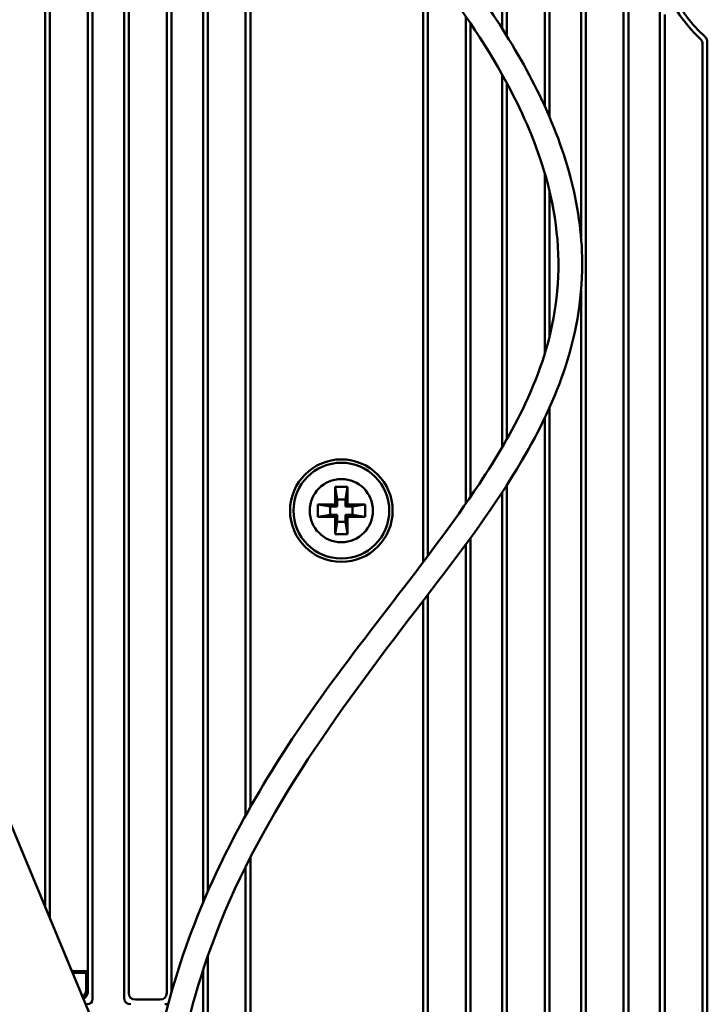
# Model space of a CAD drawing. Header units: millimetres. Extents: x 0 to 5104, y -184 to 1188.
# Tile 84 of 221: x 596 to 639, y 895 to 958. Entities that reach past the tile are written whole.
import ezdxf

# ---------------------------------------------------------------- set-up
doc = ezdxf.new("R2010")
doc.units = ezdxf.units.MM
doc.header["$LTSCALE"] = 2
doc.layers.add('Sichtbar (ISO)', color=7, linetype='Continuous', lineweight=50)

msp = doc.modelspace()

# ---------------------------------------------------------------- linework, layer by layer
at = {"layer": 'Sichtbar (ISO)'}
for p, q in [((626.169, 957.091), (626.169, 1070.552)), ((626.469, 956.613), (626.469, 1070.552)), ((628.869, 1070.552), (628.869, 952.164)), ((629.169, 1070.552), (629.169, 951.484)), ((631.169, 943.837), (631.169, 984.117)), ((631.469, 888.94), (631.469, 983.679)), ((633.869, 980.375), (633.869, 888.94)), ((634.169, 979.963), (634.169, 888.94)), ((597.215, 978.983), (597.215, 901.413)), ((597.515, 978.598), (597.515, 900.692)), ((600.215, 895.594), (600.215, 978.777)), ((599.915, 897.34), (599.915, 978.516)), ((602.215, 977.755), (602.215, 895.664)), ((602.515, 977.605), (602.515, 895.964)), ((604.915, 895.964), (604.915, 976.405)), ((605.215, 896.027), (605.215, 976.287)), ((607.215, 976.234), (607.215, 901.682)), ((607.515, 975.934), (607.515, 902.378)), ((609.915, 973.534), (609.915, 907.207)), ((610.215, 973.234), (610.215, 907.743)), ((621.169, 923.269), (621.169, 961.478)), ((621.469, 923.668), (621.469, 961.099)), ((636.169, 888.94), (636.169, 959.111)), ((636.469, 888.94), (636.469, 957.979)), ((623.869, 957.85), (623.869, 926.978)), ((624.169, 957.41), (624.169, 927.413)), ((638.869, 956.11), (638.869, 888.94)), ((639.169, 956.24), (639.169, 888.94)), ((626.169, 930.539), (626.169, 954.17)), ((626.469, 931.06), (626.469, 953.622)), ((628.869, 947.92), (628.869, 936.486)), ((629.169, 946.803), (629.169, 937.558)), ((631.169, 888.94), (631.169, 940.473)), ((629.169, 933.06), (629.169, 888.94)), ((628.869, 932.414), (628.869, 888.94)), ((584.456, 932.066), (603.444, 886.448)), ((615.58, 928.03), (615.721, 927.23)), ((615.58, 928.03), (616.38, 928.03)), ((615.58, 926.93), (615.58, 928.03)), ((616.38, 928.03), (616.239, 927.23)), ((616.38, 928.03), (616.38, 926.93)), ((626.469, 888.94), (626.469, 928.163)), ((626.169, 888.94), (626.169, 927.7)), ((614.48, 926.93), (615.58, 926.93)), ((614.48, 926.93), (615.28, 926.789)), ((614.48, 926.13), (614.48, 926.93)), ((615.721, 926.789), (615.28, 926.789)), ((615.28, 926.789), (615.28, 926.271)), ((615.721, 926.789), (615.58, 926.93)), ((615.721, 927.23), (616.239, 927.23)), ((615.721, 926.789), (615.721, 927.23)), ((616.239, 927.23), (616.239, 926.789)), ((616.38, 926.93), (616.239, 926.789)), ((616.68, 926.789), (616.239, 926.789)), ((616.38, 926.93), (617.48, 926.93)), ((617.48, 926.93), (616.68, 926.789)), ((616.68, 926.271), (616.68, 926.789)), ((617.48, 926.93), (617.48, 926.13)), ((614.48, 926.13), (615.28, 926.271)), ((615.28, 926.271), (615.721, 926.271)), ((615.58, 926.13), (615.721, 926.271)), ((615.721, 925.83), (615.721, 926.271)), ((616.239, 926.271), (616.239, 925.83)), ((616.239, 926.271), (616.68, 926.271)), ((616.239, 926.271), (616.38, 926.13)), ((617.48, 926.13), (616.68, 926.271)), ((615.58, 926.13), (614.48, 926.13)), ((615.58, 925.03), (615.58, 926.13)), ((615.58, 925.03), (615.721, 925.83)), ((616.239, 925.83), (615.721, 925.83)), ((616.38, 925.03), (616.239, 925.83)), ((616.38, 926.13), (616.38, 925.03)), ((617.48, 926.13), (616.38, 926.13)), ((616.38, 925.03), (615.58, 925.03)), ((623.869, 924.403), (623.869, 888.94)), ((624.169, 924.814), (624.169, 888.94)), ((621.469, 888.94), (621.469, 921.221)), ((621.169, 888.94), (621.169, 920.829)), ((610.215, 904.558), (610.215, 888.94)), ((609.915, 903.965), (609.915, 888.94)), ((607.515, 898.288), (607.515, 888.94)), ((599.915, 897.34), (598.91, 897.34)), ((598.932, 897.288), (599.862, 897.288)), ((599.81, 897.235), (598.954, 897.235)), ((599.862, 897.288), (599.81, 897.235)), ((599.81, 896.144), (599.81, 897.235)), ((599.862, 897.288), (599.915, 897.34)), ((599.915, 896.039), (599.915, 897.34)), ((607.215, 897.397), (607.215, 888.94)), ((602.939, 895.54), (604.491, 895.54))]:
    msp.add_line(p, q, dxfattribs=at)
for radius in [3.25, 3.036, 2]:
    msp.add_circle((615.98, 926.53), radius, dxfattribs=at)
for radius, start, end in [(9.5, 206.4394, 227.26436), (9.8, 212.88196, 226.52431)]:
    msp.add_arc((645.48, 963.53), radius, start, end, dxfattribs=at)
for centre, major_axis, ratio, start_param, end_param in [((599.309, 896.145), (-0.355, 0.355), 0.997265, 2.931601, 3.925621), ((599.426, 896.029), (-0.354, -0.354), 0.962408, 1.249206, 2.094395), ((599.508, 895.947), (0.612, -0.612), 0.57735, 5.759587, 6.806784), ((599.386, 896.068), (-0.489, 0.218), 0.924938, 3.271808, 3.532237), ((603.063, 896.088), (-0.735, -0.735), 0.57735, 5.759587, 6.806784), ((603.363, 896.388), (-0.735, -0.735), 0.57735, 5.759587, 6.806784), ((604.066, 896.388), (-0.735, 0.735), 0.57735, 2.617994, 3.665191), ((604.366, 896.088), (-0.735, 0.735), 0.57735, 2.617994, 2.952615)]:
    msp.add_ellipse(centre, major_axis=major_axis, ratio=ratio, start_param=start_param, end_param=end_param, dxfattribs=at)
for points, knots in [([(614.652, 970.918), (618.482, 967.088), (622.147, 963.026), (627.41, 955.326), (629.336, 951.791), (630.891, 946.28), (631.193, 944.44), (631.292, 940.283), (630.917, 937.934), (629.525, 933.626), (628.542, 931.612), (625.732, 926.843), (623.727, 924.171), (616.684, 914.968), (611.445, 908.198), (605.923, 894.478), (604.73, 887.935), (604.73, 881.53)], [0, 0, 0, 0, 1.62484, 1.62484, 2.803947, 2.803947, 3.364262, 3.364262, 4.079602, 4.079602, 4.76763, 4.76763, 5.797829, 5.797829, 8.341446, 8.341446, 10.263124, 10.263124, 10.263124, 10.263124]), ([(603.23, 881.53), (603.23, 887.582), (604.248, 893.746), (608.124, 904.345), (610.739, 908.986), (617.224, 918.423), (621.323, 923.117), (625.802, 929.857), (626.803, 931.534), (628.549, 935.261), (629.251, 937.366), (629.906, 941.967), (629.736, 944.535), (628.632, 948.959), (627.855, 950.906), (625.622, 955.331), (624.01, 957.762), (619.635, 963.542), (616.675, 966.774), (613.592, 969.857)], [0, 0, 0, 0, 1.81578, 1.81578, 3.402866, 3.402866, 5.310694, 5.310694, 5.915557, 5.915557, 6.593005, 6.593005, 7.356161, 7.356161, 7.98271, 7.98271, 8.852062, 8.852062, 10.160016, 10.160016, 10.160016, 10.160016]), ([(638.869, 956.11), (638.869, 956.139), (638.867, 956.168), (638.855, 956.224), (638.847, 956.251), (638.824, 956.304), (638.81, 956.329), (638.777, 956.376), (638.758, 956.398), (638.737, 956.418)], [0, 0, 0, 0, 0.00863604, 0.00863604, 0.0172506, 0.0172506, 0.02590189, 0.02590189, 0.03455964, 0.03455964, 0.03455964, 0.03455964]), ([(639.033, 956.552), (639.054, 956.532), (639.074, 956.51), (639.108, 956.463), (639.123, 956.438), (639.146, 956.384), (639.155, 956.356), (639.167, 956.299), (639.169, 956.27), (639.169, 956.24)], [-0.03511428, -0.03511428, -0.03511428, -0.03511428, -0.02634905, -0.02634905, -0.0175875, -0.0175875, -0.00880391, -0.00880391, 0, 0, 0, 0])]:
    msp.add_open_spline(points, degree=3, knots=knots, dxfattribs=at)

doc.saveas('drawing.dxf')
